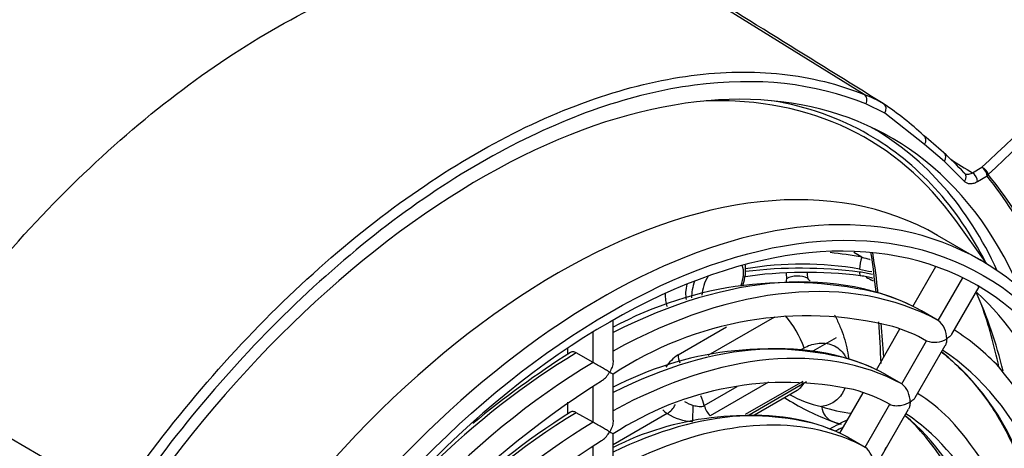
# Model space of a CAD drawing. Header units: inches. Extents: x -13.9 to 83.8, y -28.8 to 34.3.
# Tile 85 of 90: x 66.2 to 70.3, y 11.7 to 13.6. Entities that reach past the tile are written whole.
import ezdxf

# ---------------------------------------------------------------- set-up
doc = ezdxf.new("R2010")
doc.units = ezdxf.units.IN
doc.header["$MEASUREMENT"] = 0
for name, color, linetype in [('25-20_1_[FLAT]', 7, 'Continuous'), ('2_CYLINDER_W_STO', 7, 'Continuous'), ('CONNECTING_ROD_S', 7, 'Continuous'), ('FAN2', 7, 'Continuous'), ('THORGREN_R4000_G', 7, 'Continuous')]:
    doc.layers.add(name, color=color, linetype=linetype)

msp = doc.modelspace()

# ---------------------------------------------------------------- linework, layer by layer
at = {"layer": '25-20_1_[FLAT]', "color": 7, "linetype": 'Continuous'}
msp.add_line((69.5283, 12.1573), (69.6269, 12.2142), dxfattribs=at)
at = {"layer": '2_CYLINDER_W_STO', "color": 7, "linetype": 'Continuous'}
for p, q in [((69.7436, 13.2439), (68.8959, 13.7701)), ((69.8312, 13.1652), (69.7508, 13.2038)), ((69.9993, 13.0322), (69.8312, 13.1652)), ((70.0838, 12.9597), (69.9993, 13.0322)), ((70.169, 12.8754), (70.0838, 12.9597)), ((70.2022, 12.9119), (70.2428, 12.9353)), ((70.2643, 12.8974), (70.2237, 12.874)), ((66.5746, 11.5256), (65.6986, 12.0364))]:
    msp.add_line(p, q, dxfattribs=at)
for centre, radius, start, end in [((184.3486, -107.6036), 165.9812, 132.935306, 133.429564), ((227.5166, -154.3199), 229.5452, 132.882809, 133.238907), ((69.5249, 12.6845), 0.6007, 59.9368, 68.6495), ((69.1014, 12.1147), 1.3085, 46.9069, 56.3833), ((68.3296, 11.043), 2.6238, 48.1649, 50.5913), ((69.2331, 12.0555), 1.2668, 42.5975, 48.068), ((69.092, 11.9328), 1.5181, 25.7518, 39.4493), ((69.1021, 11.9388), 1.5144, 25.8806, 39.6235), ((65.7205, 11.9714), 4.0968, 6.121, 8.4816), ((65.7205, 11.9714), 4.0968, 1.8561, 4.328)]:
    msp.add_arc(centre, radius, start, end, dxfattribs=at)
for centre, major_axis, ratio, start_param, end_param in [((68.1204, 10.0512), (-1.7375, -3.0094), 0.57735, 2.738645, 5.396607), ((69.7287, 13.2166), (-0.0117, -0.029), 0.813877, 1.458093, 3.00271), ((68.0222, 10.108), (-1.7038, -2.9511), 0.57735, 3.429507, 3.463484), ((68.0433, 10.0957), (1.7193, 2.9779), 0.57735, 0, 0.21646), ((69.8091, 13.178), (-0.0173, -0.026), 0.815964, 1.621823, 3.16644), ((68.0433, 10.0957), (1.7356, 3.0061), 0.57735, 0, 0.002502), ((68.0433, 10.0957), (1.7356, 3.0061), 0.57735, 5.894176, 6.283185), ((68.0433, 10.0957), (1.7193, 2.9779), 0.57735, 5.92259, 6.283185), ((69.9772, 13.0449), (-0.0213, -0.0228), 0.809282, 1.756224, 3.30084), ((70.0617, 12.9725), (-0.0209, -0.0233), 0.810509, 1.740112, 3.284728), ((70.2422, 12.9102), (0.0215, -0.0227), 0.692159, 0.782651, 2.179128), ((70.2422, 12.9102), (0.0156, -0.0271), 0.57735, 0.785398, 2.330015), ((70.1469, 12.8882), (-0.023, -0.0212), 0.803483, 1.817172, 3.361788), ((70.2016, 12.8867), (0.0156, -0.0271), 0.57735, 0.785398, 2.330015), ((70.2422, 12.9102), (0.024, 0.02), 0.798482, 4.999648, 5.27587), ((66.7917, 13.6918), (2.1332, -3.8249), 0.567188, 0.937239, 0.981953), ((67.9613, 10.1431), (1.7023, 2.9485), 0.57735, -0.572505, -0.459489), ((66.7917, 13.6918), (2.1332, -3.8249), 0.567188, 0.864884, 0.903351)]:
    msp.add_ellipse(centre, major_axis=major_axis, ratio=ratio, start_param=start_param, end_param=end_param, dxfattribs=at)
for points, knots in [([(65.6986, 12.0364), (65.8137, 12.2028), (65.9361, 12.3621), (66.1921, 12.6621), (66.3256, 12.8029), (66.6001, 13.0618), (66.741, 13.18), (67.0261, 13.3905), (67.1704, 13.4828), (67.4582, 13.6388), (67.6017, 13.7026), (67.8839, 13.7998), (68.0227, 13.8332), (68.2913, 13.8688), (68.4213, 13.8709), (68.6687, 13.8438), (68.7862, 13.8146), (68.8959, 13.7701)], [0, 0, 0, 0, 0.125, 0.125, 0.25, 0.25, 0.375, 0.375, 0.5, 0.5, 0.625, 0.625, 0.75, 0.75, 0.875, 0.875, 1, 1, 1, 1]), ([(66.5746, 11.5256), (66.6886, 11.6904), (66.8099, 11.8483), (67.0636, 12.1457), (67.196, 12.2852), (67.468, 12.5419), (67.6077, 12.659), (67.8904, 12.8676), (68.0333, 12.9591), (68.3186, 13.1138), (68.4609, 13.177), (68.7406, 13.2733), (68.8781, 13.3065), (69.1444, 13.3417), (69.2732, 13.3438), (69.5185, 13.317), (69.6349, 13.288), (69.7436, 13.2439)], [0, 0, 0, 0, 0.125, 0.125, 0.25, 0.25, 0.375, 0.375, 0.5, 0.5, 0.625, 0.625, 0.75, 0.75, 0.875, 0.875, 1, 1, 1, 1]), ([(69.7508, 13.2038), (69.5333, 13.2921), (69.2913, 13.3185), (68.7583, 13.248), (68.4823, 13.1529), (67.9113, 12.8433), (67.6324, 12.6375), (67.088, 12.1238), (66.8377, 11.8304), (66.6094, 11.5004)], [0, 0, 0, 0, 0.25, 0.25, 0.5, 0.5, 0.75, 0.75, 1, 1, 1, 1]), ([(70.1762, 12.9066), (70.1779, 12.9061), (70.1798, 12.9059), (70.1848, 12.9057), (70.1882, 12.9062), (70.1951, 12.9083), (70.1986, 12.9098), (70.2022, 12.9119)], [0.3501797, 0.3501797, 0.3501797, 0.3501797, 0.5, 0.5, 0.75, 0.75, 1, 1, 1, 1]), ([(70.2237, 12.874), (70.2183, 12.8709), (70.2131, 12.8686), (70.2027, 12.8655), (70.1976, 12.8648), (70.1882, 12.865), (70.1837, 12.866), (70.1756, 12.8695), (70.1721, 12.8721), (70.169, 12.8754)], [0, 0, 0, 0, 0.25, 0.25, 0.5, 0.5, 0.75, 0.75, 1, 1, 1, 1])]:
    msp.add_open_spline(points, degree=3, knots=knots, dxfattribs=at)
for points in [[(69.8242, 13.2054), (69.5266, 13.3902), (69.2234, 13.5784), (68.9148, 13.7701)], [(70.1105, 12.9692), (70.1411, 12.9501), (70.1717, 12.931), (70.2022, 12.9119)], [(70.1656, 12.9129), (70.167, 12.9114), (70.1685, 12.9102), (70.1701, 12.9091)]]:
    msp.add_open_spline(points, degree=3, dxfattribs=at)
at = {"layer": 'CONNECTING_ROD_S', "color": 7, "linetype": 'Continuous'}
for p, q in [((69.7344, 12.5545), (69.7001, 12.5744)), ((69.4154, 12.463), (69.4148, 12.4873)), ((69.3643, 12.301), (69.0813, 12.1375)), ((68.9552, 12.1408), (69.16, 12.259)), ((69.4802, 12.1648), (69.4892, 12.17)), ((69.3386, 12.0246), (69.0916, 11.882)), ((69.4833, 12.0277), (69.24, 11.8873)), ((69.256, 11.8869), (69.4991, 12.0273)), ((69.0662, 11.9258), (69.2056, 12.0063)), ((69.2792, 11.8864), (69.4597, 11.9907)), ((68.9095, 11.8916), (68.6804, 11.7594)), ((69.5918, 11.865), (69.6394, 11.8473))]:
    msp.add_line(p, q, dxfattribs=at)
for centre, radius, start, end in [((69.4121, 10.7719), 1.8115, 79.7529, 84.0598), ((69.4797, 11.079), 1.446, 80.273, 99.4811), ((69.8836, 12.4977), 0.1597, 159.1448, 177.6618), ((69.497, 10.6769), 1.8133, 82.6536, 98.4757), ((69.4725, 10.5442), 1.9634, 82.6383, 96.7546), ((69.0943, 12.4996), 0.1473, 357.8002, 2.1998), ((104.9832, 13.5758), 35.4974, 181.75414, 181.79319), ((69.847, 12.9693), 0.4811, 255.1861, 261.4563), ((69.6709, 12.0653), 0.4294, 75.4526, 82.886), ((69.6593, 11.9959), 0.4845, 75.4455, 81.8142), ((69.3147, 12.4642), 0.1007, 353.06, 359.2941), ((91.4893, 55.6463), 48.34, 243.27661, 243.31633), ((69.1068, 12.0392), 0.4041, 18.8858, 41.3756), ((69.0749, 11.9705), 0.2081, 125.1071, 145.3667), ((69.6624, 12.3977), 0.4861, 241.1492, 258.1365), ((69.0571, 12.0579), 0.1365, 236.8976, 254.0936), ((69.9287, 12.7628), 0.9581, 237.0125, 249.7413), ((69.0254, 12.0785), 0.2199, 238.1884, 267.8076), ((69.935, 12.7577), 0.9561, 249.0281, 250.0058)]:
    msp.add_arc(centre, radius, start, end, dxfattribs=at)
for centre, major_axis, ratio, start_param, end_param in [((69.1444, 12.4376), (-0.0624, -0.1081), 0.57735, 1.837489, 2.700591), ((69.1444, 12.4376), (-0.0624, -0.1081), 0.57735, 4.705208, 5.42514), ((69.4596, 12.4375), (0.0625, 0.0018), 0.595526, 0.782827, 2.339675), ((69.7334, 12.512), (0.0046, 0.0367), 0.225053, 2.19673, 3.134986), ((69.0986, 12.464), (-0.0786, -0.1362), 0.57735, 5.20074, 5.704549), ((69.1231, 12.4499), (-0.078, -0.1351), 0.57735, -1.273139, -0.755457), ((69.056, 12.4886), (-0.1099, -0.1903), 0.57735, -0.796207, -0.454636), ((68.9994, 12.1153), (0.0312, -0.0541), 0.57735, 3.926991, 4.538061), ((68.911, 11.9417), (-0.0327, -0.0533), 0.555085, 0.800786, 1.689896), ((68.9114, 11.9455), (-0.1175, 0.2035), 0.57735, 4.298824, 4.490751), ((68.911, 11.9417), (0.0313, -0.0541), 0.57735, 5.026601, 5.462881), ((69.0185, 11.9089), (-0.0023, -0.0625), 0.008501, 0.639967, 1.858788), ((69.1074, 11.9206), (0.0313, -0.0541), 0.57735, 4.298824, 5.13235), ((69.4315, 12.756), (-0.4736, 0.8203), 0.57735, -3.730072, -3.531931), ((69.6502, 11.9768), (-0.041, -0.1181), 0.67915, 5.412839, 6.26805), ((69.4642, 12.7749), (-0.52, 0.9006), 0.57735, -3.730072, -3.6762)]:
    msp.add_ellipse(centre, major_axis=major_axis, ratio=ratio, start_param=start_param, end_param=end_param, dxfattribs=at)
for points, knots in [([(69.2415, 12.5052), (69.2415, 12.5064), (69.2414, 12.5087), (69.2412, 12.5123), (69.2409, 12.5167), (69.2404, 12.5209), (69.2399, 12.5238), (69.2398, 12.5247)], [0, 0, 0, 0, 0.0828263, 0.1657285, 0.2497115, 0.3734282, 0.4298538, 0.4298538, 0.4298538, 0.4298538]), ([(69.7344, 12.5545), (69.7452, 12.5515), (69.7569, 12.5482), (69.7685, 12.5451), (69.7693, 12.5449)], [0, 0, 0, 0, 0.123168, 0.1328521, 0.1328521, 0.1328521, 0.1328521]), ([(69.228, 12.4327), (69.23, 12.4379), (69.2365, 12.4568), (69.241, 12.4786), (69.2415, 12.4928), (69.2415, 12.4951)], [0.797833, 0.797833, 0.797833, 0.797833, 0.8478902, 0.9790102, 1, 1, 1, 1]), ([(69.6184, 12.3093), (69.6191, 12.308), (69.6198, 12.3067), (69.6281, 12.2906), (69.635, 12.2757), (69.6475, 12.2457), (69.6531, 12.2306), (69.6675, 12.1851), (69.6738, 12.1559), (69.6769, 12.1268), (69.677, 12.126), (69.6771, 12.1252)], [0.2444775, 0.2444775, 0.2444775, 0.2444775, 0.25, 0.25, 0.3125, 0.3125, 0.375, 0.375, 0.5, 0.5, 0.5035544, 0.5035544, 0.5035544, 0.5035544]), ([(69.4892, 12.17), (69.5047, 12.1795), (69.5244, 12.1865), (69.5669, 12.1919), (69.5898, 12.1899), (69.6302, 12.1735), (69.6482, 12.1585), (69.663, 12.136), (69.6656, 12.1313), (69.6679, 12.1266)], [0, 0, 0, 0, 0.25, 0.25, 0.5, 0.5, 0.75, 0.75, 0.811949, 0.811949, 0.811949, 0.811949]), ([(69.4595, 11.9906), (69.4637, 11.993), (69.4676, 11.9957), (69.4762, 12.0032), (69.4806, 12.0082), (69.4859, 12.016), (69.4872, 12.0181), (69.4885, 12.0203)], [0.828545, 0.828545, 0.828545, 0.828545, 0.875, 0.875, 0.9375, 0.9375, 0.9599797, 0.9599797, 0.9599797, 0.9599797]), ([(69.4598, 11.9906), (69.4603, 11.9909), (69.461, 11.9914), (69.4613, 11.9915), (69.4613, 11.9915)], [0, 0, 0, 0, 0.04484298, 0.08197485, 0.08197485, 0.08197485, 0.08197485]), ([(69.6625, 11.9999), (69.6603, 11.9947), (69.6579, 11.9897), (69.6503, 11.976), (69.6445, 11.9678), (69.6315, 11.9532), (69.6242, 11.9469), (69.6086, 11.9363), (69.6002, 11.932), (69.5822, 11.9254), (69.5725, 11.9232), (69.5625, 11.922)], [0.7170654, 0.7170654, 0.7170654, 0.7170654, 0.75, 0.75, 0.8125, 0.8125, 0.875, 0.875, 0.9375, 0.9375, 1, 1, 1, 1]), ([(69.0197, 11.9266), (69.0281, 11.9247), (69.0363, 11.9228), (69.0483, 11.9219), (69.0522, 11.9219), (69.0597, 11.9229), (69.0631, 11.924), (69.0662, 11.9258)], [0, 0, 0, 0, 0.5, 0.5, 0.75, 0.75, 1, 1, 1, 1])]:
    msp.add_open_spline(points, degree=3, knots=knots, dxfattribs=at)
msp.add_open_spline([(69.5031, 12.465), (69.5073, 12.461), (69.5113, 12.4568), (69.5154, 12.4526)], degree=3, dxfattribs=at)
at = {"layer": 'FAN2', "color": 7, "linetype": 'Continuous'}
msp.add_arc((63.6735, 14.9302), 6.9363, 332.32642, 332.7012, dxfattribs=at)
msp.add_open_spline([(69.5979, 11.8266), (69.6239, 11.8414), (69.6485, 11.8541), (69.6711, 11.8646)], degree=3, dxfattribs=at)
msp.add_open_spline([(69.6554, 11.8347), (69.6537, 11.8338), (69.652, 11.8329), (69.6417, 11.8277), (69.633, 11.8232), (69.6242, 11.8183)], degree=3, knots=[0.8667716, 0.8667716, 0.8667716, 0.8667716, 0.875, 0.875, 0.91598849, 0.91598849, 0.91598849, 0.91598849], dxfattribs=at)
at = {"layer": 'THORGREN_R4000_G', "color": 7, "linetype": 'Continuous'}
for p, q in [((70.2627, 12.5263), (70.1316, 12.7098)), ((70.2379, 12.5411), (70.0547, 12.6468)), ((69.9505, 12.3459), (70.0479, 12.5147)), ((70.0577, 12.2867), (70.1617, 12.4669)), ((70.1153, 12.2288), (70.2311, 12.4293)), ((70.0577, 12.2867), (69.987, 12.3275)), ((68.6804, 12.1164), (68.6804, 12.2882)), ((68.595, 12.108), (68.595, 12.2376)), ((69.7953, 12.0772), (69.8954, 12.2506)), ((69.9026, 12.0182), (70.0077, 12.2)), ((69.9603, 11.9603), (70.0869, 12.1796)), ((68.489, 12.1448), (68.489, 12.1695)), ((68.595, 12.108), (68.5243, 12.1488)), ((68.6804, 11.8632), (68.6804, 12.059)), ((69.9026, 12.0182), (69.8319, 12.059)), ((68.595, 11.8548), (68.595, 12.0085)), ((69.6402, 11.8085), (69.7391, 11.9798)), ((68.489, 11.8916), (68.489, 11.9395)), ((69.7476, 11.7496), (69.8526, 11.9315)), ((68.595, 11.8548), (68.5243, 11.8956)), ((69.8053, 11.6918), (69.9319, 11.9111)), ((68.6804, 11.6101), (68.6804, 11.8059)), ((69.6769, 11.7905), (69.7476, 11.7496)), ((68.595, 11.6016), (68.595, 11.7544))]:
    msp.add_line(p, q, dxfattribs=at)
for centre, radius, start, end in [((69.4308, 10.8665), 1.5805, 75.8456, 118.4701), ((69.5694, 11.5759), 0.8596, 61.0078, 73.2354), ((69.5003, 10.8221), 1.4836, 75.789, 123.5531), ((69.9973, 12.212), 0.096, 358.1356, 51.0185), ((69.6931, 11.6565), 0.6276, 59.8395, 74.1514), ((69.6042, 11.4256), 0.9719, 43.0688, 57.5771), ((70.0415, 12.2913), 0.0973, 249.6533, 302.1431), ((70.758, 8.6226), 4.1895, 122.6282, 129.6174), ((69.3378, 10.7491), 1.4159, 76.2909, 117.7883), ((69.4505, 11.3642), 0.7924, 61.3167, 73.6709), ((69.0549, 11.0298), 1.6457, 357.2558, 40.0765), ((70.8258, 8.5825), 4.0867, 122.4879, 150.729), ((69.4133, 10.6845), 1.3392, 77.7237, 123.1812), ((69.8423, 11.9435), 0.096, 358.1525, 51.0577), ((69.5446, 11.393), 0.6194, 60.1125, 75.6581), ((69.5864, 11.3578), 0.7285, 44.9101, 58.2238), ((70.5193, 8.751), 3.7395, 122.7004, 143.1935), ((69.2452, 10.6285), 1.2542, 76.8741, 116.8868), ((69.331, 11.1501), 0.7277, 61.7244, 74.1252), ((69.4867, 11.372), 0.6675, 44.7803, 49.9906), ((69.0461, 10.9002), 1.4354, 356.9749, 42.6203), ((68.9792, 10.9425), 1.3313, 357.1756, 42.5157), ((70.5822, 8.7143), 3.6309, 122.5145, 150.7002), ((69.6874, 11.675), 0.0959, 358.1741, 51.1076)]:
    msp.add_arc(centre, radius, start, end, dxfattribs=at)
for centre, major_axis, start_param, end_param in [((68.0435, 10.0956), (-1.71, -2.9618), 2.884907, 3.486319), ((68.4472, 9.8625), (-1.6075, -2.7843), 3.141593, 6.283185), ((68.6304, 9.7568), (-1.6075, -2.7843), 3.334328, 6.087445), ((68.6657, 9.7364), (1.5575, 2.6977), 0, 0.785398), ((68.6304, 9.7568), (-1.6075, -2.7843), 2.95208, 3.334328), ((68.5597, 9.7976), (1.4525, 2.5158), 0.017213, 0.7266), ((68.6304, 9.7568), (1.4525, 2.5158), 0.017213, 0.761055), ((68.6657, 9.7364), (-1.5575, -2.6977), 2.356194, 3.141593), ((68.0435, 10.0956), (-1.6675, -2.8882), -3.684613, -3.529153), ((68.4768, 9.8455), (-1.5575, -2.6977), 2.436761, 3.012703), ((68.6657, 9.7364), (1.5575, 2.6977), 0.785398, 1.570796), ((68.5597, 9.7976), (1.2975, 2.2473), 0.019269, 0.719566), ((68.6304, 9.7568), (1.2975, 2.2473), 0.019269, 0.758146), ((68.5597, 9.7976), (1.4525, 2.5158), 0.802611, 1.423826), ((68.5597, 9.7976), (1.4025, 2.4292), 5.515613, 6.201804), ((68.6304, 9.7568), (1.4025, 2.4292), 5.515613, 6.252306), ((68.6304, 9.7568), (1.4525, 2.5158), 0.802611, 1.553584), ((68.5597, 9.7976), (1.1425, 1.9789), 0.021884, 0.710619), ((68.5597, 9.7976), (1.2975, 2.2473), 0.804667, 1.551527), ((68.6304, 9.7568), (1.1425, 1.9789), 0.117155, 0.754448), ((68.6304, 9.7568), (1.2475, 2.1607), 6.173495, 6.248468), ((68.6304, 9.7568), (1.2975, 2.2473), 0.804667, 1.551527), ((68.5597, 9.7976), (1.2475, 2.1607), 5.517829, 6.191665), ((68.6304, 9.7568), (1.2475, 2.1607), 5.517829, 6.173495), ((68.6304, 9.7568), (1.1425, 1.9789), 0.021884, 0.117155)]:
    msp.add_ellipse(centre, major_axis=major_axis, ratio=0.57735, start_param=start_param, end_param=end_param, dxfattribs=at)
msp.add_ellipse((68.6657, 9.7364), major_axis=(-1.5825, -2.741), ratio=0.57735, dxfattribs=at)
for points, knots in [([(70.2232, 12.4341), (70.2265, 12.4321), (70.2289, 12.4308), (70.2307, 12.4297), (70.231, 12.4294), (70.2311, 12.4294), (70.2311, 12.4294), (70.2311, 12.4294)], [0, 0, 0, 0, 0.25, 0.25, 0.375, 0.375, 0.3928854, 0.3928854, 0.3928854, 0.3928854]), ([(70.1155, 12.2291), (70.1136, 12.2258), (70.111, 12.2227), (70.1038, 12.2157), (70.0988, 12.2121), (70.0932, 12.2089)], [0.5594993, 0.5594993, 0.5594993, 0.5594993, 0.75, 0.75, 1, 1, 1, 1]), ([(70.0932, 12.2089), (70.0932, 12.2024), (70.0926, 12.1963), (70.0901, 12.1865), (70.0887, 12.1826), (70.0868, 12.1793)], [0, 0, 0, 0, 0.25, 0.25, 0.4403266, 0.4403266, 0.4403266, 0.4403266]), ([(68.5243, 12.1488), (68.522, 12.1501), (68.5197, 12.1512), (68.5152, 12.1528), (68.5129, 12.1533), (68.5065, 12.1539), (68.5026, 12.1531), (68.4992, 12.1512), (68.4991, 12.1511), (68.499, 12.1511)], [0, 0, 0, 0, 0.125, 0.125, 0.25, 0.25, 0.5, 0.5, 0.5071669, 0.5071669, 0.5071669, 0.5071669]), ([(70.0715, 12.1528), (70.0837, 12.1431), (70.1233, 12.1098), (70.185, 12.0494), (70.2546, 11.9644), (70.3168, 11.8703), (70.3713, 11.7672), (70.4181, 11.6557), (70.4569, 11.5362), (70.4877, 11.409), (70.5099, 11.2758), (70.5241, 11.1378), (70.5266, 11.0516), (70.5279, 11.0034)], [0.0740945, 0.0740945, 0.0740945, 0.0740945, 0.1137674, 0.204403, 0.2947895, 0.3848653, 0.4746296, 0.5641223, 0.6534026, 0.7425312, 0.8315619, 0.9205369, 1, 1, 1, 1]), ([(68.6657, 12.0675), (68.6618, 12.0698), (68.6572, 12.0724), (68.6467, 12.0784), (68.6409, 12.0817), (68.6283, 12.0889), (68.6214, 12.0928), (68.6076, 12.1007), (68.6007, 12.1047), (68.595, 12.108)], [0, 0, 0, 0, 0.25, 0.25, 0.5, 0.5, 0.75, 0.75, 1, 1, 1, 1]), ([(68.6804, 12.1164), (68.6804, 12.1148), (68.6803, 12.1133), (68.6797, 12.1041), (68.678, 12.0966), (68.673, 12.0816), (68.6697, 12.0743), (68.6657, 12.0675)], [0.4473303, 0.4473303, 0.4473303, 0.4473303, 0.5, 0.5, 0.75, 0.75, 1, 1, 1, 1]), ([(68.6305, 12.03), (68.6319, 12.0308), (68.6332, 12.0317), (68.6409, 12.037), (68.6466, 12.0422), (68.6571, 12.0541), (68.6618, 12.0606), (68.6657, 12.0675)], [0.4461064, 0.4461064, 0.4461064, 0.4461064, 0.5, 0.5, 0.75, 0.75, 1, 1, 1, 1]), ([(68.6657, 12.0675), (68.6697, 12.0652), (68.673, 12.0633), (68.678, 12.0603), (68.6797, 12.0593), (68.6803, 12.0589), (68.6804, 12.0588), (68.6804, 12.0588)], [0, 0, 0, 0, 0.25, 0.25, 0.5, 0.5, 0.5602851, 0.5602851, 0.5602851, 0.5602851]), ([(69.8526, 11.9315), (69.8584, 11.9282), (69.8659, 11.9263), (69.8817, 11.9248), (69.8898, 11.9253), (69.9053, 11.9276), (69.9126, 11.9295), (69.9263, 11.9343), (69.9326, 11.9372), (69.9382, 11.9404)], [0, 0, 0, 0, 0.25, 0.25, 0.5, 0.5, 0.75, 0.75, 1, 1, 1, 1]), ([(69.9382, 11.9404), (69.9382, 11.9339), (69.9376, 11.9278), (69.9351, 11.918), (69.9337, 11.9142), (69.9317, 11.9108)], [0, 0, 0, 0, 0.25, 0.25, 0.4403137, 0.4403137, 0.4403137, 0.4403137]), ([(69.9605, 11.9606), (69.9586, 11.9573), (69.956, 11.9542), (69.9488, 11.9473), (69.9438, 11.9436), (69.9382, 11.9404)], [0.5594908, 0.5594908, 0.5594908, 0.5594908, 0.75, 0.75, 1, 1, 1, 1]), ([(68.5243, 11.8956), (68.5197, 11.8983), (68.5151, 11.8999), (68.5087, 11.9005), (68.5066, 11.9005), (68.5028, 11.8997), (68.501, 11.8991), (68.4992, 11.898), (68.4991, 11.898), (68.499, 11.8979)], [0, 0, 0, 0, 0.25, 0.25, 0.375, 0.375, 0.5, 0.5, 0.5081892, 0.5081892, 0.5081892, 0.5081892]), ([(68.6657, 11.8144), (68.6618, 11.8167), (68.6572, 11.8193), (68.6467, 11.8253), (68.6409, 11.8286), (68.6283, 11.8358), (68.6214, 11.8397), (68.6076, 11.8476), (68.6007, 11.8515), (68.595, 11.8548)], [0, 0, 0, 0, 0.25, 0.25, 0.5, 0.5, 0.75, 0.75, 1, 1, 1, 1]), ([(68.6804, 11.8633), (68.6804, 11.8617), (68.6803, 11.8601), (68.6797, 11.851), (68.678, 11.8434), (68.673, 11.8285), (68.6697, 11.8212), (68.6657, 11.8144)], [0.4473592, 0.4473592, 0.4473592, 0.4473592, 0.5, 0.5, 0.75, 0.75, 1, 1, 1, 1]), ([(68.6302, 11.7767), (68.6317, 11.7776), (68.6332, 11.7785), (68.6409, 11.7838), (68.6466, 11.7891), (68.6571, 11.801), (68.6618, 11.8075), (68.6657, 11.8144)], [0.4424826, 0.4424826, 0.4424826, 0.4424826, 0.5, 0.5, 0.75, 0.75, 1, 1, 1, 1]), ([(68.6657, 11.8144), (68.6697, 11.8121), (68.673, 11.8101), (68.678, 11.8072), (68.6797, 11.8062), (68.6803, 11.8058), (68.6804, 11.8057), (68.6804, 11.8057)], [0, 0, 0, 0, 0.25, 0.25, 0.5, 0.5, 0.5608055, 0.5608055, 0.5608055, 0.5608055])]:
    msp.add_open_spline(points, degree=3, knots=knots, dxfattribs=at)

doc.saveas('drawing.dxf')
